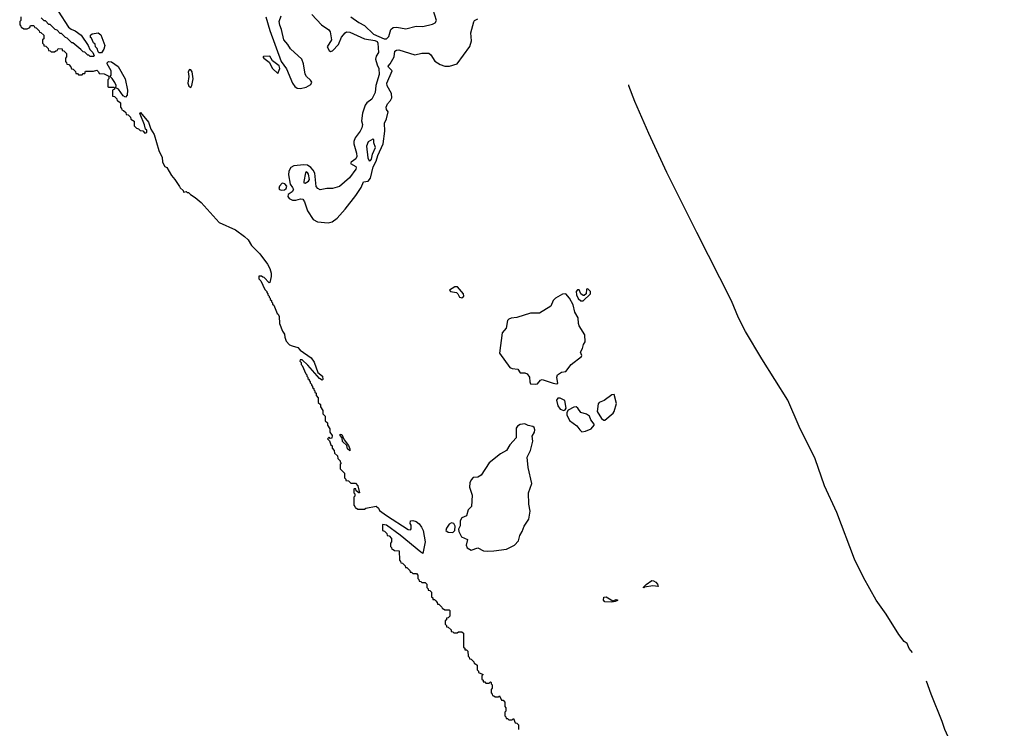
# Model space of a CAD drawing. Extents: x 2886962 to 3052311, y 540590 to 918621.
# Tile 142 of 164: x 2994350 to 3002956, y 814235 to 820431. Entities that reach past the tile are written whole.
import ezdxf

# ---------------------------------------------------------------- set-up
doc = ezdxf.new("R2010")
doc.units = 0

msp = doc.modelspace()

# ---------------------------------------------------------------- linework, layer by layer
at = {"layer": '0CON20XD'}
for points in [[(2997555, 820263.8), (2997576.5, 820285), (2997595.4, 820344.6), (2997615, 820361.9), (2997645.5, 820365.5), (2997725, 820350.9), (2997814.6, 820375.4), (2997875, 820372.5), (2997957.8, 820392.2), (2997981.2, 820405), (2997992.5, 820425), (2997949.4, 820565)], [(2994360, 820455), (2994360, 820425), (2994350, 820415), (2994350, 820385), (2994360, 820375), (2994361.7, 820361.7), (2994375, 820360), (2994385, 820350), (2994415, 820350), (2994420, 820355)], [(2994686.2, 820505), (2994775.4, 820365.4), (2994798.5, 820348.5), (2994836.2, 820335), (2994886.1, 820296.1), (2994947.5, 820205), (2994961.7, 820171.7), (2994990, 820145), (2995000, 820115), (2994995, 820110), (2994965, 820110), (2994955, 820120), (2994945, 820120), (2994918.3, 820148.3), (2994905, 820150), (2994885, 820170), (2994815, 820230), (2994805, 820230), (2994765, 820270), (2994750, 820275), (2994715, 820310), (2994705, 820310), (2994678.3, 820338.3), (2994660, 820345), (2994615, 820390), (2994605, 820390), (2994575, 820420), (2994565, 820420), (2994538.3, 820448.3)], [(2996500.2, 820455), (2996535, 820336.5), (2996635, 820066.9), (2996680.8, 820000.8), (2996735.2, 819875.2), (2996755, 819846.9), (2996775, 819831.8), (2996805, 819828.2), (2996855, 819841.1), (2996896, 819864), (2996903.9, 819885), (2996893.3, 819903.3), (2996857.1, 819935), (2996845.8, 819955), (2996830.6, 820045), (2996815.5, 820085.5), (2996715.8, 820175.8), (2996693.8, 820215), (2996660, 820255), (2996637.8, 820345), (2996623.1, 820383.1), (2996618.9, 820415), (2996635, 820465.4)], [(2996905, 820475.7), (2996987.1, 820385), (2997051.2, 820341.2), (2997064.5, 820325), (2997074.3, 820255), (2997037.1, 820195), (2997055, 820162.2), (2997065.7, 820154.3), (2997085, 820158.1), (2997135.4, 820215), (2997162, 820278), (2997193.5, 820316.5), (2997205.9, 820324.1), (2997235, 820322.5), (2997365, 820263.8), (2997455, 820249.6), (2997475, 820240.5), (2997481.6, 820225), (2997485.4, 820144.6), (2997465, 820110.8), (2997460.7, 820085), (2997473.9, 820036.1), (2997490.5, 820005), (2997491.2, 819951.2), (2997464, 819855), (2997458, 819795), (2997427, 819735), (2997385.7, 819705), (2997371, 819685), (2997345.9, 819615), (2997336.7, 819546.7), (2997346.2, 819515), (2997341.4, 819485), (2997326.7, 819455), (2997283.1, 819396.9), (2997271.6, 819365), (2997271.2, 819345), (2997295.4, 819264.6), (2997297.7, 819235), (2997288.1, 819215), (2997246, 819185), (2997242.5, 819175), (2997287, 819147), (2997291.4, 819135), (2997287.8, 819125), (2997231.9, 819048.1), (2997145, 818973.5), (2997085, 818955.5), (2997035, 818955.9), (2996975, 818942.2), (2996954.6, 818954.6), (2996942.4, 818972.4), (2996929.4, 819089.4), (2996916.6, 819116.6), (2996895, 819139.8), (2996865, 819157.8), (2996835, 819163.2), (2996747.6, 819152.4), (2996721, 819139), (2996703.7, 819106.3), (2996700.9, 819075), (2996713.3, 818993.3), (2996735.7, 818965), (2996741.9, 818945), (2996730.8, 818925), (2996696.9, 818903.1), (2996692.5, 818885), (2996705, 818868.8), (2996733.8, 818853.8), (2996765, 818853.9), (2996805, 818865.2), (2996825, 818860.5), (2996838.6, 818838.6), (2996865, 818758.9), (2996915.5, 818685), (2996954.3, 818665), (2997045, 818654.9)], [(2997245.7, 820455), (2997315, 820406.9), (2997365, 820380.9), (2997443.1, 820305), (2997535, 820264.7), (2997555, 820263.8)], [(2994420, 820355), (2994438.3, 820361.7), (2994445, 820380), (2994475, 820380), (2994481.7, 820361.7), (2994495, 820360), (2994520, 820335), (2994521.7, 820321.7), (2994535, 820320), (2994560, 820295), (2994560, 820265), (2994550, 820255), (2994550, 820225), (2994560, 820215), (2994561.7, 820201.7), (2994578.3, 820198.3), (2994598.3, 820178.3), (2994601.7, 820161.7), (2994615, 820160), (2994625, 820150), (2994655, 820150), (2994665, 820160), (2994678.3, 820161.7), (2994685, 820180), (2994720, 820175), (2994721.7, 820161.7), (2994735, 820160), (2994760, 820135), (2994760, 820105), (2994750, 820095), (2994750, 820065), (2994760, 820055), (2994761.7, 820041.7), (2994778.3, 820038.3), (2994798.3, 820018.3), (2994801.7, 820001.7), (2994818.3, 819998.3), (2994838.3, 819978.3), (2994841.7, 819961.7), (2994855, 819960), (2994865, 819950), (2994895, 819950), (2994905, 819960), (2994918.3, 819961.7), (2994925, 819980), (2994995, 819980), (2995025, 819990), (2995040, 819975), (2995045, 819960), (2995087, 819957), (2995128.3, 819938.3), (2995130, 819915), (2995120, 819905), (2995120, 819845), (2995125, 819840), (2995175, 819840), (2995180, 819835), (2995180, 819825), (2995160, 819815), (2995161.7, 819761.7), (2995178.3, 819758.3), (2995198.3, 819738.3), (2995201.7, 819721.7), (2995215, 819720), (2995230, 819705), (2995230, 819665), (2995240, 819655), (2995241.7, 819641.7), (2995258.3, 819638.3), (2995278.3, 819618.3), (2995281.7, 819601.7), (2995298.3, 819598.3), (2995318.3, 819578.3), (2995321.7, 819561.7), (2995350, 819545), (2995351.7, 819501.7), (2995371.7, 819481.7), (2995388.3, 819478.3), (2995401.7, 819461.7), (2995425, 819460), (2995445, 819440), (2995460, 819445), (2995460, 819465), (2995450, 819475), (2995441.7, 819511.7), (2995402.5, 819605), (2995400, 819615), (2995405, 819620), (2995476, 819535), (2995496.7, 819475), (2995525, 819427.5), (2995566.1, 819286.1), (2995595.8, 819225), (2995598.3, 819188.3), (2995607.5, 819167.5), (2995618.3, 819148.3), (2995635, 819137.5), (2995677.5, 819067.5), (2995707.5, 819035), (2995748.3, 818971.7), (2995751.7, 818961.7), (2995778.3, 818938.3), (2995781.7, 818921.7), (2995805, 818930), (2995815, 818920), (2995825, 818920), (2995841.7, 818901.7), (2995885, 818876.2), (2995935, 818834), (2996095, 818658), (2996235, 818594), (2996315.5, 818535.5), (2996345.8, 818505), (2996376.8, 818456.8), (2996448.6, 818385), (2996515, 818293.8), (2996535.4, 818255.4), (2996547.1, 818215), (2996548.8, 818185), (2996537, 818133), (2996531.7, 818131.7), (2996488.3, 818178.3), (2996475, 818180), (2996465, 818190), (2996441.7, 818188.3), (2996440, 818165), (2996458.3, 818148.3), (2996491.7, 818071.7), (2996510, 818055), (2996510, 818045), (2996520, 818035), (2996520, 818025), (2996530, 818015), (2996530, 818005), (2996540, 817995), (2996540, 817985), (2996550, 817975), (2996550, 817965), (2996560, 817955), (2996560, 817945), (2996570, 817935), (2996601.7, 817861.7), (2996610, 817855), (2996617.5, 817835), (2996620, 817775), (2996647.5, 817707.5), (2996665, 817680), (2996666.7, 817655), (2996679.3, 817619.3), (2996707, 817587), (2996731.7, 817578.3), (2996780, 817565), (2996801.7, 817541.7), (2996897.5, 817475), (2996925, 817437.5), (2996955.8, 817345.8), (2996995.8, 817315), (2997000, 817285), (2996995, 817280), (2996970, 817295), (2996870, 817410), (2996818.3, 817458.3), (2996801.7, 817458.3), (2996800, 817445), (2996810, 817435), (2996810, 817415), (2996818.3, 817408.3), (2996850, 817335), (2996860, 817325), (2996860, 817315), (2996870, 817305), (2996870, 817295), (2996880, 817285), (2996880, 817275), (2996890, 817265), (2996890, 817255), (2996900, 817245), (2996900, 817235), (2996910, 817225), (2996910, 817215), (2996920, 817205), (2996920, 817195), (2996930, 817185), (2996930, 817175), (2996940, 817165), (2996940, 817145), (2996960, 817125), (2996960, 817085), (2996980, 817065), (2996980, 817045), (2997000, 817015), (2997000, 816985), (2997020, 816965), (2997020, 816925), (2997040, 816905), (2997040, 816885), (2997060, 816855), (2997060, 816825), (2997080, 816795), (2997078.3, 816771.7), (2997065, 816770), (2997055, 816780), (2997040, 816765), (2997058.3, 816748.3), (2997070, 816715), (2997080, 816705), (2997080, 816685), (2997100, 816665), (2997101.7, 816641.7), (2997128.3, 816618.3), (2997130, 816595), (2997150, 816575), (2997150, 816565), (2997160, 816555), (2997150, 816545), (2997150, 816505), (2997190, 816465), (2997190, 816425), (2997200, 816415), (2997201.7, 816401.7), (2997225, 816400), (2997245, 816380), (2997285, 816380), (2997306, 816355), (2997320, 816295), (2997313, 816293), (2997291.7, 816311.7), (2997288.3, 816328.3), (2997275, 816330), (2997270, 816325), (2997270, 816295), (2997280, 816285), (2997280, 816265), (2997270, 816255), (2997270, 816185), (2997280, 816175), (2997281.7, 816161.7), (2997295, 816160), (2997305, 816150), (2997365, 816150), (2997375, 816160), (2997466.2, 816176.2), (2997485, 816160), (2997495, 816140), (2997556.7, 816096.7), (2997745, 815972.5), (2997765, 815970), (2997771.7, 815978.3), (2997771.7, 816011.7), (2997762.5, 816025), (2997765, 816050), (2997785, 816052.5), (2997815, 816042), (2997841.7, 816021.7), (2997862.9, 815995), (2997876.5, 815965), (2997895.5, 815865), (2997875, 815763.8), (2997855, 815774.2), (2997675, 815923.8), (2997555, 816012.5), (2997521.7, 816018.3), (2997520, 815965), (2997538.3, 815958.3), (2997558.3, 815938.3), (2997561.7, 815921.7), (2997578.3, 815918.3), (2997600, 815895), (2997600, 815865), (2997590, 815855), (2997590, 815825), (2997600, 815815), (2997601.7, 815801.7), (2997615, 815800), (2997625, 815790), (2997668.3, 815788.3), (2997670, 815705), (2997680, 815695), (2997681.7, 815681.7), (2997695, 815680), (2997708.3, 815668.3), (2997720, 815655), (2997721.7, 815641.7), (2997735, 815640), (2997760, 815615), (2997761.7, 815601.7), (2997775, 815600), (2997785, 815590), (2997818.3, 815588.3), (2997830, 815575), (2997830, 815545), (2997840, 815535), (2997841.7, 815521.7), (2997855, 815520), (2997865, 815510), (2997895, 815510), (2997910, 815495), (2997910, 815465), (2997920, 815455), (2997921.7, 815441.7), (2997935, 815440), (2997950, 815425), (2997950, 815385), (2997960, 815375), (2997961.7, 815361.7), (2997975, 815360), (2997988.3, 815348.3), (2998000, 815335), (2998001.7, 815321.7), (2998015, 815320), (2998040, 815295), (2998041.7, 815281.7), (2998055, 815280), (2998065, 815270), (2998105, 815270), (2998110, 815265), (2998110, 815215), (2998095, 815200), (2998081.7, 815198.3), (2998080, 815185), (2998070, 815175), (2998070, 815145), (2998080, 815135), (2998081.7, 815121.7), (2998095, 815120), (2998120, 815095), (2998121.7, 815081.7), (2998135, 815080), (2998145, 815070), (2998175, 815070), (2998185, 815080), (2998215, 815080), (2998228.3, 815068.3), (2998230, 814945), (2998240, 814935), (2998241.7, 814921.7), (2998255, 814920), (2998268.3, 814908.3), (2998270, 814865), (2998278.3, 814858.3), (2998281.7, 814841.7), (2998295, 814840), (2998320, 814815), (2998321.7, 814801.7), (2998335, 814800), (2998348.3, 814788.3), (2998350, 814745), (2998360, 814735), (2998361.7, 814721.7), (2998400, 814705), (2998390, 814695), (2998390, 814665), (2998400, 814655), (2998401.7, 814641.7), (2998415, 814640), (2998425, 814630), (2998455, 814630), (2998465, 814640), (2998470, 814635), (2998470, 814625), (2998480, 814615), (2998480, 814585), (2998470, 814575), (2998470, 814545), (2998480, 814535), (2998481.7, 814521.7), (2998495, 814520), (2998505, 814510), (2998535, 814510), (2998545, 814520), (2998561.7, 814481.7), (2998575, 814480), (2998590, 814465), (2998590, 814425), (2998600, 814415), (2998600, 814385), (2998590, 814375), (2998590, 814345), (2998600, 814335), (2998601.7, 814321.7), (2998615, 814320), (2998625, 814310), (2998655, 814310), (2998665, 814320), (2998681.7, 814281.7), (2998695, 814280), (2998710, 814265), (2998710, 814225)], [(2997045, 818654.9), (2997081.6, 818665), (2997125, 818696.8), (2997195, 818774.8), (2997288.2, 818895), (2997333.5, 818965), (2997355, 819014), (2997395, 819020.6), (2997417.4, 819045), (2997438.6, 819145), (2997466.9, 819193.1), (2997481.2, 819245), (2997526.4, 819345), (2997542.3, 819455), (2997539.5, 819525), (2997556.8, 819565), (2997569.5, 819625), (2997554.9, 819644.9), (2997552.9, 819665), (2997563.9, 819696.1), (2997592.3, 819725), (2997602.7, 819747.3), (2997601.3, 819785), (2997563, 819853), (2997558, 819875), (2997604.5, 819985), (2997573.4, 820015), (2997572, 820025), (2997589.4, 820045), (2997624.2, 820105), (2997630.4, 820155), (2997643.6, 820165), (2997662.9, 820167.1), (2997805, 820124.2), (2997865, 820137.5), (2997925, 820138.8), (2997945, 820122.5), (2997979.5, 820069.5), (2998025, 820040), (2998065.7, 820025.7), (2998106.2, 820023.8), (2998175, 820044.2), (2998285, 820197.3), (2998298.7, 820245), (2998293.8, 820315), (2998318.2, 820411.8), (2998325.3, 820424.7), (2998355, 820438.6)], [(2995045, 820140), (2995035, 820150), (2995028.3, 820178.3), (2995013, 820193), (2995008.3, 820218.3), (2994995, 820230), (2994978.3, 820268.3), (2994970, 820275), (2994970, 820295), (2994983, 820307), (2995035, 820316.2), (2995059.5, 820299.5), (2995094, 820205), (2995085, 820172.5), (2995065, 820142.5), (2995045, 820140)], [(2996605, 819961.2), (2996622.4, 820005), (2996616.6, 820026.6), (2996561.1, 820071.1), (2996535, 820112.5), (2996480.3, 820109.7), (2996476.2, 820105), (2996484.4, 820095), (2996529.7, 820059.7), (2996560.3, 820005), (2996605, 819961.2)], [(2995275, 819754.2), (2995255.8, 819765.8), (2995215, 819822.5), (2995190, 819835), (2995192.5, 819855), (2995180.7, 819880.7), (2995158.3, 819918.3), (2995140, 819935), (2995150, 819945), (2995150, 819985), (2995113.3, 820045), (2995113.3, 820055), (2995125, 820066), (2995153.6, 820063.6), (2995211.7, 820021.7), (2995272.5, 819915), (2995293.1, 819815), (2995289.5, 819770.5), (2995275, 819754.2)], [(2995845, 819837.5), (2995854, 819856), (2995865.2, 819915.2), (2995858.9, 819975), (2995845, 819993.6), (2995835, 819995.4), (2995822.2, 819975), (2995827.4, 819935), (2995820.7, 819875), (2995829.6, 819849.6), (2995845, 819837.5)], [(3002153, 814897.3), (3002125, 814934), (3002106.2, 814976.2), (3002081.2, 814995), (3002035, 815054), (3001925, 815234), (3001835.7, 815355), (3001725, 815553.8), (3001648.1, 815715), (3001492.8, 816122.8), (3001384.4, 816355), (3001302.4, 816592.4), (3001164.4, 816875), (3001065, 817103.8), (3000835.5, 817465.5), (3000694.6, 817704.6), (3000634.4, 817825), (3000573.1, 817973.1), (3000269.5, 818569.5), (3000005.8, 819095), (2999848.6, 819435), (2999727.1, 819715), (2999675, 819852.5), (2999674.6, 819860.7)], [(2997405, 819198.5), (2997415, 819199.2), (2997425, 819211.5), (2997433.8, 819255), (2997460.8, 819315), (2997446.9, 819355), (2997445, 819380), (2997435.8, 819385.8), (2997395, 819363.3), (2997381, 819325), (2997392.3, 819222.3), (2997405, 819198.5)], [(2996845, 819000.8), (2996875, 819019.3), (2996882.6, 819035), (2996875, 819081.9), (2996865, 819096.1), (2996855, 819099.5), (2996848.2, 819091.8), (2996833.1, 819015), (2996835, 819004), (2996845, 819000.8)], [(2996635, 818939.7), (2996665, 818944.7), (2996680, 818955), (2996683.6, 818975), (2996666.3, 818996.3), (2996645, 819000.4), (2996620, 818975), (2996613.9, 818955), (2996620, 818945), (2996635, 818939.7)], [(2998215, 818000.4), (2998231.8, 818015), (2998228.8, 818035), (2998176.7, 818095), (2998154.7, 818095.3), (2998108, 818065), (2998114.6, 818054.6), (2998168.8, 818045), (2998180, 818035), (2998194.7, 818004.7), (2998215, 818000.4)], [(2999275, 817973.2), (2999340.6, 818035), (2999338.1, 818055), (2999315, 818078.8), (2999303.3, 818075), (2999300.6, 818035), (2999285, 818018.9), (2999275, 818019.5), (2999255.5, 818035), (2999239.3, 818069.3), (2999225, 818068.2), (2999214.7, 818055.3), (2999215.9, 818025), (2999232.3, 817992.3), (2999255, 817973.3), (2999275, 817973.2)], [(2998855, 817244.4), (2998875, 817247.8), (2998901.8, 817278.2), (2998915.6, 817284.4), (2999013.3, 817253.3), (2999042.2, 817247.8), (2999055, 817251.2), (2999043.7, 817305), (2999052.1, 817325), (2999085, 817348), (2999125, 817355.6), (2999169.2, 817415), (2999260, 817485), (2999263.8, 817495), (2999252.5, 817525), (2999270.6, 817555), (2999279.2, 817590.8), (2999293.3, 817615), (2999288.6, 817675), (2999240.4, 817755), (2999233.1, 817775), (2999231.6, 817825), (2999201.7, 817875), (2999187.3, 817937.3), (2999156.9, 817996.9), (2999122.9, 818032.9), (2999095, 818031.3), (2999032.4, 817997.6), (2999014.3, 817975.7), (2998992.5, 817925), (2998895, 817863.8), (2998815, 817864.5), (2998695, 817827.9), (2998645, 817820.9), (2998626.8, 817813.2), (2998615, 817800), (2998600.8, 817735), (2998567.7, 817692.3), (2998544, 817515), (2998635, 817390), (2998655, 817380), (2998704, 817374), (2998725, 817344.2), (2998765, 817342), (2998785, 817334), (2998805.7, 817305), (2998808, 817265), (2998815, 817246.7), (2998855, 817244.4)], [(2999105, 817014), (2999119.3, 817020.7), (2999126.2, 817033.8), (2999115, 817102.5), (2999075, 817122.9), (2999055, 817121.4), (2999042.2, 817105), (2999054.7, 817055), (2999075, 817026.7), (2999105, 817014)], [(2999455, 816928.8), (2999465, 816930), (2999537.9, 816992.1), (2999545.4, 817004.6), (2999566.7, 817075), (2999545, 817154.4), (2999525, 817150.8), (2999458.3, 817101.7), (2999414.8, 817085.2), (2999406.8, 817073.2), (2999397.3, 817005), (2999435, 816944), (2999455, 816928.8)], [(2999265, 816827.5), (2999295, 816834.2), (2999345, 816854.3), (2999372.5, 816885), (2999372.5, 816895), (2999341.7, 816931.7), (2999331.2, 816965), (2999305, 816982), (2999255.5, 816995.5), (2999230, 817035), (2999215, 817045.8), (2999195, 817044), (2999143.8, 817016.2), (2999132.3, 816997.7), (2999131.9, 816975), (2999155, 816925.6), (2999219.7, 816879.7), (2999245, 816844.2), (2999265, 816827.5)], [(2998435, 815784.7), (2998495, 815785.9), (2998605, 815802.8), (2998675, 815837.4), (2998709.2, 815875), (2998720.3, 815919.7), (2998743.5, 815955), (2998758.3, 816001.7), (2998799, 816065), (2998811.5, 816135), (2998800.3, 816195), (2998797.1, 816295), (2998825.9, 816375), (2998793.6, 816515), (2998784.9, 816605), (2998815.9, 816664.1), (2998836, 816745), (2998830.9, 816789.1), (2998850, 816825), (2998851.8, 816845), (2998845.7, 816865), (2998833.9, 816873.9), (2998795, 816882), (2998765, 816896.1), (2998725, 816892.9), (2998702.3, 816877.7), (2998690.8, 816859.2), (2998688.6, 816775), (2998635, 816713.8), (2998606.4, 816663.6), (2998552.5, 816635), (2998454.8, 816555.2), (2998385, 816447.1), (2998355, 816431.6), (2998315, 816426.8), (2998295, 816407.1), (2998285, 816382), (2998280.5, 816345), (2998304.8, 816275), (2998298.8, 816175), (2998270.9, 816145), (2998255.8, 816094.2), (2998214.7, 816075.3), (2998199.4, 816050.6), (2998199.5, 816005), (2998185.5, 815975), (2998187.2, 815957.2), (2998210.5, 815910.5), (2998265.5, 815885.5), (2998253.5, 815835), (2998262.2, 815812.2), (2998295, 815793.8), (2998355, 815814.1), (2998405, 815786.7), (2998435, 815784.7)], [(2997235, 816660), (2997215, 816680), (2997208.3, 816708.3), (2997171.7, 816741.7), (2997170, 816775), (2997150, 816795), (2997151.7, 816808.3), (2997166.7, 816805), (2997187.5, 816757.5), (2997225, 816707.5), (2997235, 816680), (2997235, 816660)], [(2998135, 815948.6), (2998153.1, 815965), (2998157.1, 816002.9), (2998145.6, 816025.6), (2998125, 816030.7), (2998105, 816019.6), (2998081.6, 815985), (2998076.2, 815965), (2998095, 815949.7), (2998135, 815948.6)], [(2999805, 815463.3), (2999800, 815465), (2999827, 815493), (2999875, 815526.7), (2999890, 815525), (2999911.7, 815511.7), (2999926, 815495), (2999930, 815475), (2999885, 815481.4), (2999810, 815470), (2999805, 815463.3)], [(2999525, 815337.5), (2999465, 815340), (2999454.4, 815354.4), (2999455, 815382.5), (2999475, 815383.3), (2999535, 815350), (2999565, 815360), (2999575, 815357.5), (2999575, 815352.5), (2999555, 815343.8), (2999525, 815337.5)], [(3002956.4, 813276.2), (3002944.5, 813294.5), (3002897.5, 813355), (3002810.8, 813495), (3002712.9, 813685), (3002584.4, 813905), (3002504.6, 814074.6), (3002436.9, 814225), (3002414.4, 814295), (3002315.6, 814535), (3002277.4, 814646.3)]]:
    msp.add_lwpolyline(points, dxfattribs=at)

doc.saveas('drawing.dxf')
